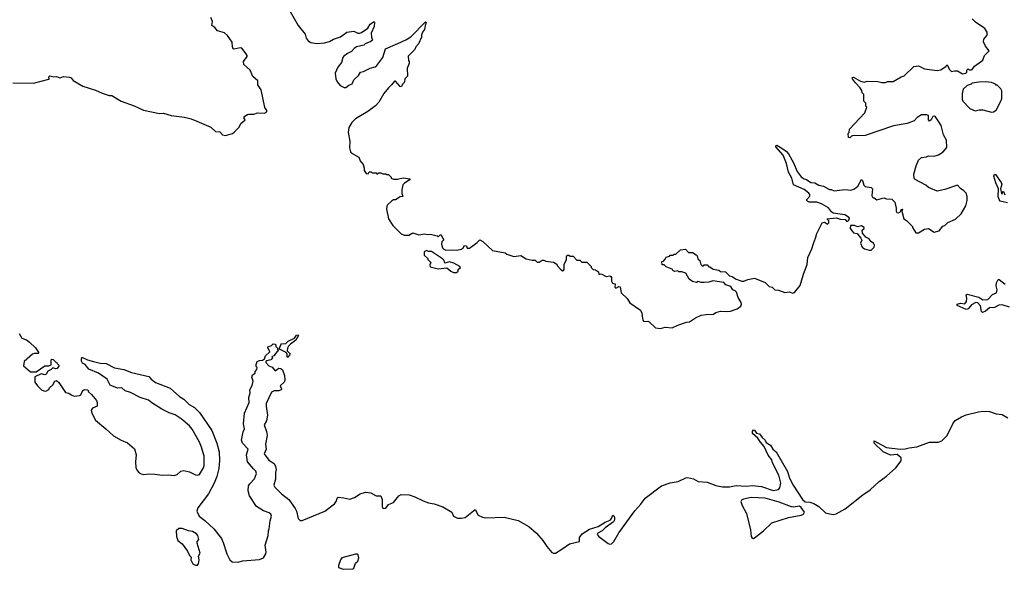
# Model space of a CAD drawing. Extents: x 2528705 to 2678277, y 911730 to 1023331.
# Tile 77 of 241: x 2566084 to 2576227, y 956898 to 962555. Entities that reach past the tile are written whole.
import ezdxf

# ---------------------------------------------------------------- set-up
doc = ezdxf.new("R2010")
doc.units = 0

msp = doc.modelspace()

# ---------------------------------------------------------------- linework, layer by layer
at = {"layer": '0CON20XD'}
for points in [[(2568857, 962665), (2568954, 962495), (2569026, 962406), (2569036, 962365), (2569055, 962339), (2569085, 962321), (2569145, 962310), (2569225, 962318), (2569275, 962330), (2569318, 962355), (2569390, 962380), (2569455, 962428), (2569525, 962436), (2569568, 962418), (2569585, 962417), (2569605, 962424), (2569672, 962468), (2569695, 962508), (2569735, 962538), (2569740, 962525), (2569736, 962484), (2569704, 962415), (2569707, 962375), (2569718, 962345), (2569701, 962329), (2569642, 962305), (2569628, 962292), (2569555, 962276), (2569530, 962260), (2569502, 962228), (2569462, 962208), (2569425, 962178), (2569414, 962166), (2569399, 962115), (2569362, 962065), (2569334, 962006), (2569342, 961945), (2569356, 961915), (2569385, 961877), (2569428, 961858), (2569445, 961858), (2569475, 961880), (2569510, 961895), (2569528, 961935), (2569575, 961982), (2569594, 962016), (2569625, 962023), (2569695, 962057), (2569745, 962070), (2569765, 962083), (2569824, 962165), (2569852, 962255), (2569980, 962310), (2570063, 962347), (2570112, 962378), (2570265, 962532), (2570272, 962525), (2570261, 962495), (2570256, 962455), (2570234, 962425), (2570223, 962395), (2570223, 962375), (2570191, 962305), (2570166, 962274), (2570155, 962248), (2570085, 962180), (2570090, 962135), (2570098, 962125), (2570096, 962104), (2570077, 962055), (2570080, 961975), (2570053, 961947), (2570047, 961913), (2570030, 961895), (2570015, 961863), (2570005, 961868), (2569955, 961922), (2569945, 961922), (2569916, 961884), (2569883, 961855), (2569834, 961795), (2569784, 961706), (2569750, 961670), (2569669, 961611), (2569543, 961535), (2569505, 961498), (2569476, 961444), (2569469, 961395), (2569486, 961305), (2569482, 961235), (2569491, 961195), (2569498, 961185), (2569579, 961139), (2569592, 961102), (2569621, 961065), (2569632, 961025), (2569632, 961002), (2569655, 960972), (2569675, 960970), (2569685, 960990), (2569705, 960990), (2569715, 960980), (2569755, 960980), (2569765, 960970), (2569775, 960970), (2569785, 960980), (2569805, 960980), (2569825, 960970), (2569855, 960970), (2569863, 960963), (2569885, 960960), (2569910, 960935), (2569910, 960925), (2569934, 960914), (2569975, 960914), (2570035, 960927), (2570108, 960918), (2570096, 960904), (2570047, 960873), (2570032, 960855), (2570022, 960805), (2570022, 960765), (2570030, 960735), (2570005, 960730), (2569955, 960700), (2569935, 960700), (2569913, 960687), (2569875, 960650), (2569868, 960635), (2569863, 960605), (2569882, 960505), (2569928, 960435), (2570015, 960352), (2570045, 960338), (2570092, 960338), (2570135, 960360), (2570195, 960342), (2570255, 960350), (2570285, 960343), (2570315, 960347), (2570385, 960330), (2570395, 960320), (2570415, 960340), (2570425, 960340), (2570442, 960302), (2570450, 960295), (2570450, 960285), (2570433, 960267), (2570428, 960245), (2570440, 960205), (2570452, 960192), (2570475, 960183), (2570533, 960187), (2570585, 960183), (2570635, 960192), (2570652, 960205), (2570665, 960230), (2570688, 960228), (2570695, 960202), (2570717, 960203), (2570798, 960262), (2570825, 960290), (2570855, 960272), (2570955, 960178), (2571086, 960156), (2571103, 960143), (2571175, 960118), (2571247, 960127), (2571303, 960093), (2571365, 960078), (2571395, 960080), (2571415, 960060), (2571435, 960060), (2571465, 960078), (2571485, 960078), (2571505, 960068), (2571585, 960060), (2571618, 960038), (2571622, 960025), (2571651, 959991), (2571675, 959970), (2571685, 959972), (2571692, 959985), (2571692, 960035), (2571718, 960085), (2571718, 960115), (2571725, 960130), (2571742, 960132), (2571755, 960120), (2571785, 960120), (2571825, 960080), (2571855, 960080), (2571875, 960060), (2571925, 960060), (2571970, 960015), (2571970, 960005), (2571992, 959982), (2572015, 959980), (2572048, 959958), (2572052, 959932), (2572075, 959940), (2572125, 959913), (2572165, 959918), (2572173, 959913), (2572182, 959902), (2572182, 959865), (2572192, 959842), (2572218, 959835), (2572215, 959800), (2572225, 959792), (2572255, 959810), (2572270, 959805), (2572282, 959745), (2572342, 959685), (2572371, 959641), (2572478, 959565), (2572492, 959535), (2572501, 959481), (2572503, 959463), (2572515, 959448), (2572555, 959452), (2572570, 959445), (2572635, 959382), (2572685, 959376), (2572735, 959390), (2572805, 959384), (2572865, 959411), (2572955, 959441), (2572985, 959446), (2573045, 959486), (2573105, 959513), (2573155, 959522), (2573230, 959525), (2573255, 959540), (2573305, 959554), (2573365, 959551), (2573405, 959556), (2573475, 959578), (2573514, 959606), (2573520, 959625), (2573516, 959645), (2573486, 959696), (2573469, 959749), (2573455, 959763), (2573430, 959775), (2573409, 959809), (2573360, 959825), (2573338, 959848), (2573225, 959867), (2573185, 959853), (2573135, 959850), (2573105, 959850), (2573075, 959860), (2573055, 959850), (2573015, 959860), (2572980, 959885), (2572947, 959947), (2572905, 959960), (2572875, 959960), (2572865, 959970), (2572834, 959964), (2572814, 959974), (2572805, 959988), (2572778, 959998)], [(2566015, 961904), (2566225, 961903), (2566385, 961942), (2566390, 961945), (2566382, 961965), (2566395, 961976), (2566435, 961966), (2566465, 961971), (2566497, 961957), (2566535, 961969), (2566595, 961964), (2566614, 961955), (2566635, 961928), (2566735, 961870), (2566865, 961831), (2566935, 961797), (2567005, 961776), (2567035, 961773), (2567130, 961715), (2567265, 961668), (2567360, 961625), (2567525, 961591), (2567565, 961592), (2567645, 961568), (2567782, 961552), (2567850, 961535), (2567908, 961512), (2568055, 961450), (2568102, 961405), (2568145, 961400), (2568175, 961370), (2568205, 961363), (2568275, 961382), (2568293, 961397), (2568345, 961450), (2568364, 961486), (2568405, 961520), (2568408, 961525), (2568392, 961545), (2568405, 961562), (2568432, 961578), (2568446, 961584), (2568495, 961582), (2568535, 961596), (2568605, 961592), (2568630, 961605), (2568630, 961620), (2568611, 961651), (2568572, 961832), (2568538, 961885), (2568537, 961927), (2568485, 961969), (2568458, 962035), (2568393, 962093), (2568389, 962125), (2568426, 962175), (2568427, 962185), (2568417, 962205), (2568373, 962263), (2568355, 962266), (2568295, 962252), (2568285, 962256), (2568278, 962275), (2568274, 962325), (2568225, 962392), (2568195, 962420), (2568122, 962442), (2568095, 962474), (2568063, 962495), (2568070, 962535), (2568055, 962577)], [(2572778, 959998), (2572745, 960010), (2572725, 960030), (2572702, 960032), (2572700, 960065), (2572715, 960070), (2572735, 960090), (2572745, 960110), (2572778, 960122), (2572785, 960130), (2572815, 960130), (2572825, 960140), (2572845, 960140), (2572893, 960187), (2572942, 960192), (2572975, 960160), (2573015, 960158), (2573052, 960135), (2573062, 960125), (2573070, 960095), (2573092, 960075), (2573100, 960035), (2573115, 960020), (2573128, 960022), (2573135, 960030), (2573165, 960030), (2573185, 960010), (2573195, 960010), (2573228, 959988), (2573287, 959977), (2573305, 959962), (2573355, 959958), (2573395, 959918), (2573425, 959910), (2573465, 959883), (2573524, 959864), (2573545, 959863), (2573585, 959880), (2573655, 959893), (2573765, 959850), (2573805, 959810), (2573835, 959800), (2573865, 959773), (2573902, 959772), (2573967, 959747), (2574015, 959752), (2574045, 959740), (2574065, 959748), (2574125, 959820), (2574157, 959935), (2574198, 960035), (2574203, 960107), (2574244, 960196), (2574260, 960250), (2574283, 960305), (2574297, 960355), (2574350, 960465), (2574375, 960470), (2574405, 960450), (2574420, 960465), (2574420, 960485), (2574400, 960505), (2574495, 960517), (2574535, 960500), (2574587, 960497), (2574602, 960482), (2574615, 960480), (2574625, 960490), (2574632, 960515), (2574585, 960546), (2574464, 960564), (2574446, 960576), (2574415, 960618), (2574345, 960658), (2574295, 960676), (2574217, 960677), (2574192, 960692), (2574193, 960705), (2574223, 960737), (2574224, 960755), (2574215, 960771), (2574165, 960808), (2574054, 960855), (2574038, 960925), (2574004, 960985), (2573983, 961073), (2573950, 961160), (2573873, 961245), (2573873, 961257), (2573885, 961262), (2573945, 961226), (2573985, 961198), (2574004, 961175), (2574055, 961082), (2574093, 960993), (2574135, 960938), (2574165, 960916), (2574189, 960909), (2574235, 960880), (2574274, 960874), (2574315, 960852), (2574365, 960842), (2574425, 960808), (2574445, 960807), (2574475, 960792), (2574585, 960808), (2574645, 960800), (2574685, 960813), (2574718, 960842), (2574755, 960910), (2574765, 960900), (2574780, 960850), (2574795, 960839), (2574855, 960828), (2574870, 960815), (2574862, 960745), (2574865, 960730), (2574875, 960720), (2574885, 960720), (2574915, 960702), (2574985, 960722), (2575015, 960712), (2575067, 960707), (2575098, 960675), (2575112, 960615), (2575112, 960585), (2575121, 960571), (2575135, 960568), (2575152, 960575), (2575162, 960585), (2575165, 960600), (2575180, 960605), (2575170, 960585), (2575192, 960505), (2575219, 960489), (2575280, 960425), (2575280, 960415), (2575315, 960360), (2575345, 960362), (2575405, 960400), (2575446, 960406), (2575505, 960368), (2575555, 960382), (2575595, 960428), (2575615, 960438), (2575644, 960466), (2575725, 960503), (2575782, 960555), (2575832, 960638), (2575846, 960694), (2575846, 960735), (2575835, 960768), (2575812, 960795), (2575777, 960817), (2575745, 960850), (2575613, 960807), (2575535, 960790), (2575446, 960826), (2575420, 960850), (2575309, 960909), (2575300, 960920), (2575296, 960965), (2575318, 961052), (2575345, 961108), (2575375, 961138), (2575425, 961142), (2575445, 961152), (2575505, 961150), (2575550, 961165), (2575598, 961195), (2575635, 961240), (2575633, 961315), (2575601, 961371), (2575576, 961466), (2575554, 961504), (2575520, 961555), (2575507, 961563), (2575492, 961558), (2575474, 961525), (2575455, 961511), (2575446, 961525), (2575445, 961568), (2575425, 961577), (2575374, 961576), (2575331, 961549), (2575300, 961515), (2575225, 961487), (2575085, 961462), (2574795, 961362), (2574665, 961360), (2574653, 961357), (2574635, 961340), (2574623, 961343), (2574620, 961385), (2574630, 961395), (2574632, 961428), (2574790, 961595), (2574810, 961655), (2574800, 961665), (2574800, 961695), (2574780, 961715), (2574780, 961785), (2574763, 961803), (2574760, 961825), (2574742, 961855), (2574693, 961905), (2574663, 961945), (2574660, 961960), (2574675, 961962), (2574745, 961922), (2574785, 961912), (2574815, 961922), (2574925, 961918), (2574965, 961908), (2575002, 961908), (2575025, 961920), (2575082, 961918), (2575165, 961968), (2575195, 961978), (2575295, 962072), (2575345, 962080), (2575405, 962048), (2575535, 962032), (2575575, 962040), (2575630, 962075), (2575635, 962090), (2575645, 962080), (2575658, 962045), (2575683, 962023), (2575715, 962030), (2575745, 962028), (2575795, 961998), (2575830, 962005), (2575840, 962015), (2575840, 962035), (2575855, 962050), (2575865, 962040), (2575885, 962038), (2575895, 962042), (2575920, 962075), (2575993, 962127), (2576005, 962140), (2576022, 962185), (2576072, 962235), (2576032, 962282), (2576013, 962327), (2576018, 962355), (2576052, 962395), (2576052, 962425), (2576027, 962465), (2575931, 962531), (2575897, 962565)], [(2576095, 961603), (2576115, 961608), (2576142, 961625), (2576193, 961717), (2576202, 961745), (2576202, 961822), (2576190, 961845), (2576155, 961880), (2576145, 961880), (2576135, 961890), (2576095, 961907), (2576035, 961917), (2575965, 961912), (2575895, 961900), (2575885, 961890), (2575843, 961877), (2575805, 961840), (2575792, 961795), (2575793, 961733), (2575800, 961715), (2575871, 961641), (2575928, 961618), (2575967, 961627), (2576005, 961627), (2576095, 961603)], [(2576260, 960670), (2576185, 960688), (2576173, 960703), (2576163, 960735), (2576169, 960815), (2576140, 960875), (2576118, 960945), (2576125, 960964), (2576135, 960963), (2576195, 960878), (2576201, 960861), (2576189, 960815), (2576200, 960765), (2576205, 960760), (2576213, 960787), (2576218, 960788), (2576232, 960752)], [(2574835, 960181), (2574855, 960184), (2574886, 960214), (2574890, 960235), (2574880, 960255), (2574852, 960272), (2574835, 960298), (2574800, 960315), (2574768, 960358), (2574763, 960387), (2574782, 960405), (2574782, 960415), (2574755, 960433), (2574715, 960422), (2574685, 960437), (2574642, 960438), (2574640, 960405), (2574664, 960374), (2574675, 960362), (2574710, 960355), (2574750, 960305), (2574758, 960285), (2574747, 960255), (2574763, 960215), (2574786, 960196), (2574835, 960181)], [(2570585, 959952), (2570600, 959965), (2570600, 959985), (2570627, 960003), (2570620, 960015), (2570555, 960048), (2570512, 960062), (2570465, 960050), (2570457, 960077), (2570440, 960095), (2570325, 960170), (2570295, 960170), (2570275, 960180), (2570250, 960165), (2570252, 960132), (2570288, 960098), (2570290, 960085), (2570320, 960055), (2570308, 960032), (2570312, 960012), (2570395, 959990), (2570485, 960002), (2570527, 959967), (2570554, 959954), (2570585, 959952)], [(2576281, 959595), (2576205, 959619), (2576172, 959618), (2576125, 959592), (2576075, 959588), (2576035, 959553), (2576001, 959541), (2575992, 959552), (2575981, 959611), (2575955, 959639), (2575935, 959644), (2575890, 959620), (2575855, 959578), (2575835, 959572), (2575743, 959613), (2575740, 959625), (2575775, 959636), (2575821, 959629), (2575838, 959655), (2575842, 959688), (2575836, 959724), (2575845, 959729), (2575965, 959699), (2576005, 959672), (2576056, 959674), (2576105, 959725), (2576147, 959745), (2576152, 959775), (2576145, 959815), (2576148, 959845), (2576165, 959880), (2576175, 959882), (2576235, 959832)], [(2566079, 959325), (2566108, 959278), (2566155, 959258), (2566186, 959235), (2566247, 959177), (2566282, 959125), (2566275, 959118), (2566235, 959119), (2566215, 959113), (2566130, 959035), (2566125, 958992), (2566195, 958929), (2566255, 958930), (2566345, 958992), (2566385, 958992), (2566408, 959002), (2566410, 959055), (2566415, 959060), (2566428, 959058), (2566455, 959030), (2566465, 959030), (2566470, 959015), (2566490, 958995), (2566470, 958965), (2566455, 958960), (2566425, 958970), (2566410, 958955), (2566374, 958936), (2566358, 958905), (2566345, 958898), (2566305, 958908), (2566241, 958879), (2566240, 958825), (2566267, 958787), (2566310, 958745), (2566333, 958733), (2566355, 958732), (2566383, 958747), (2566392, 958765), (2566425, 958798), (2566448, 958835), (2566465, 958842), (2566489, 958819), (2566555, 958718), (2566592, 958712), (2566615, 958692), (2566645, 958680), (2566702, 958685), (2566714, 958695), (2566735, 958737), (2566755, 958748), (2566788, 958745), (2566792, 958725), (2566825, 958698), (2566874, 958634), (2566881, 958615), (2566882, 958575), (2566835, 958555), (2566821, 958535), (2566826, 958505), (2566865, 958432), (2566973, 958345), (2567052, 958272), (2567130, 958225), (2567195, 958199), (2567268, 958138), (2567283, 958075), (2567277, 958005), (2567282, 957945), (2567295, 957915), (2567315, 957890), (2567335, 957879), (2567364, 957874), (2567415, 957881), (2567477, 957877), (2567555, 957866), (2567615, 957869), (2567675, 957862), (2567705, 957875), (2567745, 957909), (2567775, 957916), (2567835, 957900), (2567895, 957869), (2567915, 957867), (2567935, 957874), (2567978, 957942), (2567985, 957965), (2567983, 958063), (2567958, 958155), (2567937, 958207), (2567860, 958340), (2567833, 958373), (2567747, 958447), (2567686, 958486), (2567625, 958508), (2567547, 958547), (2567445, 958610), (2567410, 958640), (2567325, 958667), (2567226, 958716), (2567170, 958735), (2567135, 958764), (2567093, 958763), (2567015, 958794), (2566984, 958855), (2566897, 958917), (2566798, 958958), (2566758, 959005), (2566731, 959021), (2566721, 959041), (2566720, 959065), (2566723, 959077), (2566733, 959077), (2566783, 959053), (2566846, 959035), (2566915, 959021), (2566975, 959016), (2567062, 958972), (2567157, 958955), (2567235, 958922), (2567415, 958882), (2567439, 958855), (2567485, 958819), (2567635, 958761), (2567731, 958675), (2567775, 958648), (2567831, 958595), (2567885, 958563), (2567935, 958511), (2568062, 958325), (2568116, 958195), (2568139, 958105), (2568142, 958015), (2568135, 957935), (2568114, 957854), (2568089, 957785), (2568029, 957675), (2567920, 957530), (2567910, 957495), (2567933, 957443), (2567990, 957400), (2568084, 957314), (2568164, 957214), (2568182, 957175), (2568218, 957058), (2568248, 956995), (2568274, 956974), (2568335, 956972), (2568380, 956985), (2568555, 956999), (2568595, 957016), (2568620, 957055), (2568624, 957075), (2568613, 957147), (2568644, 957245), (2568646, 957294), (2568656, 957315), (2568666, 957395), (2568680, 957445), (2568672, 957465), (2568655, 957479), (2568595, 957500), (2568524, 957544), (2568451, 957655), (2568437, 957705), (2568443, 957755), (2568455, 957778), (2568502, 957828), (2568525, 957885), (2568518, 957908), (2568493, 957933), (2568431, 958005), (2568421, 958075), (2568439, 958135), (2568379, 958195), (2568371, 958225), (2568385, 958313), (2568400, 958345), (2568390, 958395), (2568399, 958505), (2568449, 958615), (2568446, 958665), (2568457, 958715), (2568456, 958745), (2568480, 958790), (2568490, 958835), (2568477, 958875), (2568481, 958899), (2568510, 958915), (2568510, 958935), (2568528, 958955), (2568530, 958975), (2568520, 958985), (2568520, 959005), (2568532, 959035), (2568554, 959046), (2568585, 959050), (2568607, 959063), (2568618, 959095), (2568660, 959135), (2568648, 959168), (2568640, 959175), (2568642, 959188), (2568678, 959202), (2568695, 959220), (2568720, 959215), (2568722, 959192), (2568740, 959175), (2568740, 959165), (2568750, 959155), (2568710, 959105), (2568710, 959095), (2568682, 959088), (2568690, 959075), (2568670, 959055), (2568630, 959045), (2568620, 959035), (2568620, 959025), (2568652, 958992), (2568685, 958978), (2568715, 958942), (2568755, 958967), (2568776, 958966), (2568790, 958950), (2568813, 958893), (2568817, 958845), (2568808, 958825), (2568767, 958785), (2568781, 958755), (2568778, 958745), (2568755, 958734), (2568705, 958734), (2568680, 958720), (2568624, 958605), (2568622, 958575), (2568638, 958485), (2568628, 958425), (2568604, 958385), (2568628, 958315), (2568634, 958275), (2568617, 958185), (2568625, 958135), (2568603, 958085), (2568652, 958022), (2568705, 957985), (2568721, 957955), (2568726, 957925), (2568719, 957895), (2568719, 957825), (2568701, 957765), (2568708, 957748), (2568783, 957673), (2568858, 957615), (2568921, 957525), (2568935, 957495), (2568952, 957422), (2568975, 957401), (2568995, 957400), (2569229, 957495), (2569328, 957572), (2569346, 957594), (2569355, 957628), (2569365, 957639), (2569425, 957633), (2569485, 957618), (2569535, 957635), (2569591, 957675), (2569645, 957691), (2569700, 957685), (2569755, 957652), (2569805, 957654), (2569817, 957615), (2569817, 957545), (2569825, 957528), (2569835, 957523), (2569855, 957528), (2569885, 957566), (2569934, 957586), (2569989, 957655), (2570013, 957667), (2570095, 957665), (2570155, 957644), (2570239, 957601), (2570295, 957580), (2570355, 957572), (2570445, 957539), (2570535, 957484), (2570554, 957444), (2570595, 957423), (2570637, 957423), (2570675, 957432), (2570775, 957512), (2570809, 957455), (2570853, 957433), (2570885, 957428), (2571075, 957435), (2571220, 957400), (2571328, 957338), (2571408, 957268), (2571475, 957195), (2571515, 957131), (2571565, 957070), (2571585, 957062), (2571605, 957065), (2571669, 957105)], [(2568845, 959080), (2568840, 959080), (2568840, 959115), (2568828, 959128), (2568762, 959162), (2568760, 959175), (2568773, 959207), (2568783, 959217), (2568825, 959222), (2568850, 959245), (2568914, 959276), (2568935, 959308), (2568952, 959312), (2568958, 959305), (2568930, 959255), (2568874, 959216), (2568854, 959196), (2568842, 959175), (2568840, 959145), (2568870, 959115), (2568865, 959100), (2568845, 959080)], [(2571669, 957105), (2571749, 957161), (2571852, 957185), (2571851, 957225), (2571879, 957261), (2571955, 957310), (2572045, 957339), (2572115, 957382), (2572167, 957403), (2572181, 957419), (2572195, 957453), (2572205, 957449), (2572211, 957435), (2572211, 957405), (2572201, 957385), (2572115, 957325), (2572084, 957295), (2572041, 957269), (2572033, 957255), (2572049, 957235), (2572145, 957162), (2572165, 957155), (2572182, 957158), (2572205, 957184), (2572256, 957274), (2572420, 957500), (2572483, 957567), (2572529, 957631), (2572695, 957756), (2572785, 957789), (2572868, 957802), (2572945, 957839), (2572965, 957841), (2573025, 957827), (2573075, 957801), (2573165, 957794), (2573255, 957761), (2573323, 957747), (2573395, 957748), (2573465, 957759), (2573568, 957752), (2573635, 957761), (2573725, 957749), (2573845, 957710), (2573901, 957719), (2573916, 957735), (2573924, 957785), (2573904, 957865), (2573841, 957995), (2573832, 958025), (2573795, 958073), (2573752, 958162), (2573714, 958205), (2573688, 958248), (2573633, 958295), (2573633, 958317), (2573645, 958332), (2573655, 958330), (2573675, 958298), (2573705, 958292), (2573732, 958255), (2573765, 958228), (2573775, 958202), (2573820, 958175), (2573843, 958133), (2573876, 958105), (2573994, 957905), (2574016, 957836), (2574052, 957762), (2574147, 957615), (2574175, 957593), (2574225, 957588), (2574265, 957574), (2574315, 957544), (2574385, 957478), (2574431, 957469), (2574465, 957462), (2574495, 957469), (2574589, 957521), (2574769, 957665), (2574844, 957716), (2574938, 957802), (2575015, 957855), (2575109, 957941), (2575166, 958014), (2575165, 958045), (2575125, 958080), (2575055, 958073), (2574980, 958105), (2574888, 958195), (2574885, 958220), (2575015, 958151), (2575155, 958135), (2575205, 958136), (2575247, 958147), (2575325, 958159), (2575455, 958206), (2575545, 958205), (2575585, 958220), (2575639, 958275), (2575696, 958395), (2575720, 958430), (2575785, 958467), (2575835, 958487), (2575960, 958520), (2576005, 958526), (2576075, 958522), (2576145, 958499), (2576205, 958492), (2576265, 958458)], [(2573645, 957216), (2573655, 957222), (2573747, 957293), (2573834, 957376), (2574005, 957431), (2574133, 957455), (2574159, 957465), (2574168, 957485), (2574135, 957534), (2574116, 957546), (2574055, 957538), (2574035, 957541), (2573909, 957589), (2573765, 957630), (2573620, 957635), (2573539, 957621), (2573520, 957610), (2573514, 957595), (2573526, 957555), (2573571, 957471), (2573612, 957305), (2573620, 957235), (2573629, 957219), (2573645, 957216)], [(2567895, 956939), (2567915, 956940), (2567927, 956955), (2567932, 956995), (2567928, 957032), (2567942, 957065), (2567912, 957165), (2567912, 957185), (2567930, 957205), (2567920, 957245), (2567905, 957263), (2567865, 957287), (2567825, 957292), (2567759, 957319), (2567724, 957316), (2567697, 957293), (2567699, 957235), (2567714, 957195), (2567758, 957158), (2567812, 957085), (2567835, 957040), (2567852, 957022), (2567848, 956995), (2567867, 956955), (2567895, 956939)], [(2569415, 956898), (2569515, 956902), (2569525, 956910), (2569545, 956960), (2569569, 956981), (2569578, 957015), (2569572, 957045), (2569565, 957052), (2569545, 957054), (2569404, 957015), (2569390, 956995), (2569368, 956935), (2569370, 956915), (2569415, 956898)]]:
    msp.add_lwpolyline(points, dxfattribs=at)

doc.saveas('drawing.dxf')
